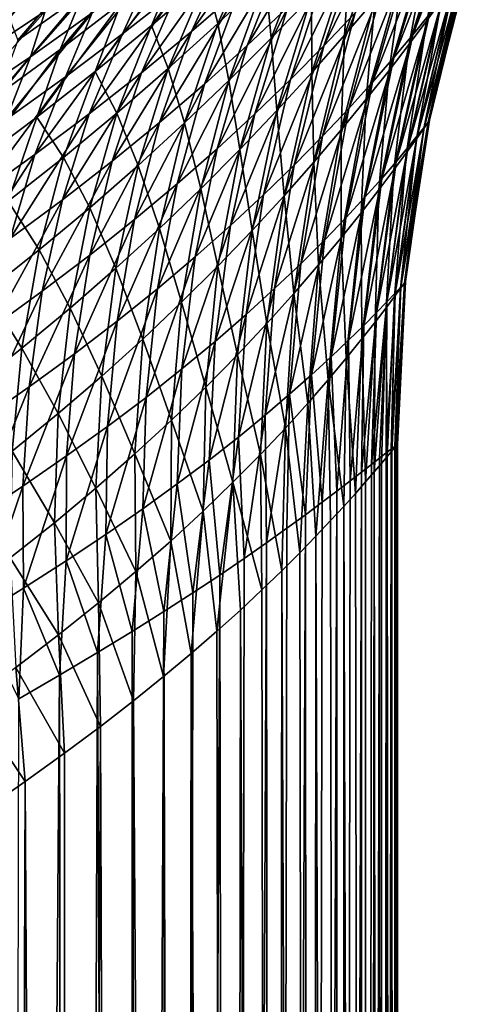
# Model space of a CAD drawing. Header units: metres. Extents: x -23 to 23, y -109 to 23.
# Tile 125 of 256: x 11.27 to 14.57, y -27.47 to -20.36. Entities that reach past the tile are written whole.
import ezdxf

# ---------------------------------------------------------------- set-up
doc = ezdxf.new("R2010")
doc.units = ezdxf.units.M
doc.layers.add('solid_509434_01', color=7, linetype='CONTINUOUS')

msp = doc.modelspace()

# ---------------------------------------------------------------- linework, layer by layer
at = {"layer": 'solid_509434_01'}
for points in [[(10.253399, 20.587858), (12.106771, 19.555323), (10.253399, -20.587858)], [(12.106771, 19.555323), (12.106771, -19.555323), (10.253399, -20.587858)], [(14.569289, -19.291073, 88.536926), (14.230097, -20.323788, 88.736481), (14.110787, -20.471256, 88.149818)], [(14.429916, -19.46542, 87.922127), (14.569289, -19.291073, 88.536926), (14.110787, -20.471256, 88.149818)], [(14.549817, -19.326303, 94.836929), (14.211711, -20.369585, 94.602386), (14.318743, -20.223991, 94.051987)], [(14.549817, -19.326303, 94.836929), (14.401113, -19.51948, 95.40937), (14.211711, -20.369585, 94.602386)], [(14.001186, -19.463728, 85.254425), (13.692725, -20.314234, 85.597481), (13.46734, -20.551445, 85.047363)], [(13.751638, -19.72863, 84.694473), (14.001186, -19.463728, 85.254425), (13.46734, -20.551445, 85.047363)], [(14.429916, -19.46542, 87.922127), (14.110787, -20.471256, 88.149818), (13.973364, -20.635416, 87.572426)], [(14.271497, -19.657915, 87.321014), (14.429916, -19.46542, 87.922127), (13.973364, -20.635416, 87.572426)], [(9.877564, -20.510973, 115.765907), (11.67639, -19.542984, 115.765907), (9.764799, -20.276815, 115.939346)], [(11.76545, -19.692045, 115.506149), (11.67639, -19.542984, 115.765907), (9.877564, -20.510973, 115.765907)], [(12.107917, -19.555008, 115.199997), (10.251953, -20.58877, 115.199997), (11.841046, -19.717749, 106.98951)], [(11.76545, -19.692045, 115.506149), (10.251953, -20.58877, 115.199997), (12.107917, -19.555008, 115.199997)], [(10.655404, -20.382895, 74.590607), (10.253399, -20.587858), (12.106771, -19.555323)], [(11.087645, -20.151033, 75.048439), (10.655404, -20.382895, 74.590607), (12.106771, -19.555323)], [(12.848931, -19.553982, 102.344635), (12.220955, -20.404371, 102.118546), (12.615752, -20.066999, 101.699989)], [(12.848931, -19.553982, 102.344635), (12.430275, -19.900778, 102.755295), (12.220955, -20.404371, 102.118546)], [(13.163487, -19.515938, 81.723289), (12.857403, -20.147432, 82.172325), (12.510778, -20.447102, 81.671783)], [(12.793397, -19.83519, 81.224136), (13.163487, -19.515938, 81.723289), (12.510778, -20.447102, 81.671783)], [(13.507804, -19.54707, 83.20797), (13.207935, -20.27286, 83.615044), (12.913656, -20.549372, 83.09314)], [(13.189582, -19.847128, 82.683952), (13.507804, -19.54707, 83.20797), (12.913656, -20.549372, 83.09314)], [(14.401113, -19.51948, 95.40937), (14.08441, -20.538937, 95.141022), (14.211711, -20.369585, 94.602386)], [(14.401113, -19.51948, 95.40937), (14.232035, -19.734533, 95.964211), (14.08441, -20.538937, 95.141022)], [(13.91926, -19.600382, 97.924698), (13.617555, -20.474915, 97.526489), (13.839096, -20.215456, 97.021942)], [(13.91926, -19.600382, 97.924698), (13.655651, -19.893593, 98.426804), (13.617555, -20.474915, 97.526489)], [(9.952904, -20.667418, 115.506149), (11.76545, -19.692045, 115.506149), (9.877564, -20.510973, 115.765907)], [(9.952904, -20.667418, 115.506149), (10.251953, -20.58877, 115.199997), (11.76545, -19.692045, 115.506149)], [(12.644362, -19.667065, 80.173073), (12.40983, -20.151886, 80.736313), (12.012012, -20.465506, 80.25853)], [(12.225429, -19.992783, 79.703995), (12.644362, -19.667065, 80.173073), (12.012012, -20.465506, 80.25853)], [(14.271497, -19.657915, 87.321014), (13.973364, -20.635416, 87.572426), (13.818519, -20.813732, 87.00444)], [(14.095273, -19.865318, 86.733551), (14.271497, -19.657915, 87.321014), (13.818519, -20.813732, 87.00444)], [(10.251953, -20.58877, 115.199997), (11.412254, -19.968987, 107.450394), (11.841046, -19.717749, 106.98951)], [(12.998685, -19.726131, 101.268333), (12.615752, -20.066999, 101.699989), (12.700157, -20.391201, 100.754211)], [(12.998685, -19.726131, 101.268333), (12.700157, -20.391201, 100.754211), (13.044871, -20.065533, 100.309364)], [(13.376842, -19.739574, 99.84996), (13.044871, -20.065533, 100.309364), (13.085602, -20.495987, 99.381477)], [(13.376842, -19.739574, 99.84996), (13.085602, -20.495987, 99.381477), (13.377661, -20.192802, 98.911804)], [(13.751638, -19.72863, 84.694473), (13.46734, -20.551445, 85.047363), (13.22611, -20.794809, 84.508057)], [(13.487207, -19.998865, 84.148445), (13.751638, -19.72863, 84.694473), (13.22611, -20.794809, 84.508057)], [(14.232035, -19.734533, 95.964211), (13.938066, -20.728731, 95.667236), (14.08441, -20.538937, 95.141022)], [(14.232035, -19.734533, 95.964211), (14.044251, -19.967663, 96.501518), (13.938066, -20.728731, 95.667236)], [(12.185734, -19.838812, 103.846024), (11.560001, -20.577414, 103.542557), (12.000837, -20.241829, 103.154648)], [(12.185734, -19.838812, 103.846024), (11.725565, -20.177338, 104.222313), (11.560001, -20.577414, 103.542557)], [(12.793397, -19.83519, 81.224136), (12.510778, -20.447102, 81.671783), (12.149092, -20.745584, 81.181396)], [(12.40983, -20.151886, 80.736313), (12.793397, -19.83519, 81.224136), (12.149092, -20.745584, 81.181396)], [(11.543118, -19.89629, 75.798874), (11.200576, -20.155394, 76.346413), (10.662187, -20.473192, 75.952179)], [(10.987736, -20.216356, 75.408119), (11.543118, -19.89629, 75.798874), (10.662187, -20.473192, 75.952179)], [(12.430275, -19.900778, 102.755295), (11.813431, -20.73741, 102.52626), (12.220955, -20.404371, 102.118546)], [(12.430275, -19.900778, 102.755295), (12.000837, -20.241829, 103.154648), (11.813431, -20.73741, 102.52626)], [(13.189582, -19.847128, 82.683952), (12.913656, -20.549372, 83.09314), (12.604023, -20.827372, 82.581703)], [(12.857403, -20.147432, 82.172325), (13.189582, -19.847128, 82.683952), (12.604023, -20.827372, 82.581703)], [(13.655651, -19.893593, 98.426804), (13.377661, -20.192802, 98.911804), (13.380292, -20.743469, 98.016373)], [(13.655651, -19.893593, 98.426804), (13.380292, -20.743469, 98.016373), (13.617555, -20.474915, 97.526489)], [(14.095273, -19.865318, 86.733551), (13.818519, -20.813732, 87.00444), (13.646729, -21.003988, 86.445709)], [(13.902149, -20.084864, 86.159271), (14.095273, -19.865318, 86.733551), (13.646729, -21.003988, 86.445709)], [(10.251953, -20.58877, 115.199997), (10.972535, -20.213943, 107.893524), (11.412254, -19.968987, 107.450394)], [(10.692339, -20.393789, 107.373161), (11.412254, -19.968987, 107.450394), (10.972535, -20.213943, 107.893524)], [(11.252401, -20.073423, 107.065331), (11.412254, -19.968987, 107.450394), (10.692339, -20.393789, 107.373161)], [(14.044251, -19.967663, 96.501518), (13.77371, -20.935856, 96.180969), (13.938066, -20.728731, 95.667236)], [(14.044251, -19.967663, 96.501518), (13.839096, -20.215456, 97.021942), (13.77371, -20.935856, 96.180969)], [(14.505214, -19.962101, 91.156555), (14.220845, -21.101645, 91.193573), (14.191166, -21.140217, 90.616997)], [(14.469217, -20.011612, 90.543892), (14.505214, -19.962101, 91.156555), (14.191166, -21.140217, 90.616997)], [(14.504576, -19.963507, 92.347084), (14.220243, -21.10376, 92.301849), (14.230806, -21.088507, 91.770004)], [(14.504576, -19.963507, 92.347084), (14.46651, -20.017786, 92.921898), (14.220243, -21.10376, 92.301849)], [(14.517399, -19.945076, 91.770004), (14.356867, -20.526014, 91.770004), (14.220845, -21.101645, 91.193573)], [(14.505214, -19.962101, 91.156555), (14.517399, -19.945076, 91.770004), (14.220845, -21.101645, 91.193573)], [(14.504576, -19.963507, 92.347084), (14.230806, -21.088507, 91.770004), (14.356867, -20.526014, 91.770004)], [(14.504576, -19.963507, 92.347084), (14.356867, -20.526014, 91.770004), (14.517399, -19.945076, 91.770004)], [(11.691798, -20.00028, 105.092484), (11.18749, -20.337309, 105.443466), (11.255349, -20.509581, 104.584602)], [(11.691798, -20.00028, 105.092484), (11.255349, -20.509581, 104.584602), (11.725565, -20.177338, 104.222313)], [(11.914909, -19.983469, 78.567162), (11.79314, -20.313652, 79.243874), (11.346327, -20.629732, 78.791878)], [(11.452415, -20.302023, 78.130875), (11.914909, -19.983469, 78.567162), (11.346327, -20.629732, 78.791878)], [(12.225429, -19.992783, 79.703995), (12.012012, -20.465506, 80.25853), (11.59905, -20.775717, 79.789612)], [(11.79314, -20.313652, 79.243874), (12.225429, -19.992783, 79.703995), (11.59905, -20.775717, 79.789612)], [(13.487207, -19.998865, 84.148445), (13.22611, -20.794809, 84.508057), (12.968953, -21.042934, 83.978752)], [(13.207935, -20.27286, 83.615044), (13.487207, -19.998865, 84.148445), (12.968953, -21.042934, 83.978752)], [(14.469217, -20.011612, 90.543892), (14.191166, -21.140217, 90.616997), (14.142206, -21.202465, 90.041969)], [(14.410505, -20.090639, 89.934883), (14.469217, -20.011612, 90.543892), (14.142206, -21.202465, 90.041969)], [(14.46651, -20.017786, 92.921898), (14.188717, -21.148941, 92.832642), (14.220243, -21.10376, 92.301849)], [(14.46651, -20.017786, 92.921898), (14.40414, -20.105598, 93.491135), (14.188717, -21.148941, 92.832642)], [(11.306659, -20.115818, 106.194756), (10.674169, -20.666189, 105.777344), (11.18749, -20.337309, 105.443466)], [(11.306659, -20.115818, 106.194756), (10.779908, -20.437864, 106.512688), (10.674169, -20.666189, 105.777344)], [(11.252401, -20.073423, 107.065331), (10.779908, -20.437864, 106.512688), (11.306659, -20.115818, 106.194756)], [(12.615752, -20.066999, 101.699989), (12.220955, -20.404371, 102.118546), (12.342386, -20.715557, 101.186096)], [(12.615752, -20.066999, 101.699989), (12.342386, -20.715557, 101.186096), (12.700157, -20.391201, 100.754211)], [(13.044871, -20.065533, 100.309364), (12.700157, -20.391201, 100.754211), (12.77951, -20.801517, 99.837425)], [(13.044871, -20.065533, 100.309364), (12.77951, -20.801517, 99.837425), (13.085602, -20.495987, 99.381477)], [(13.902149, -20.084864, 86.159271), (13.646729, -21.003988, 86.445709), (13.458273, -21.204281, 85.895889)], [(13.692725, -20.314234, 85.597481), (13.902149, -20.084864, 86.159271), (13.458273, -21.204281, 85.895889)], [(14.410505, -20.090639, 89.934883), (14.142206, -21.202465, 90.041969), (14.074527, -21.286291, 89.469994)], [(14.330376, -20.195852, 89.331856), (14.410505, -20.090639, 89.934883), (14.074527, -21.286291, 89.469994)], [(14.40414, -20.105598, 93.491135), (14.136657, -21.222559, 93.360367), (14.188717, -21.148941, 92.832642)], [(14.40414, -20.105598, 93.491135), (14.318743, -20.223991, 94.051987), (14.136657, -21.222559, 93.360367)], [(11.200576, -20.155394, 76.346413), (11.309224, -20.210142, 77.221649), (10.802544, -20.526722, 76.813103)], [(11.725565, -20.177338, 104.222313), (11.107531, -20.907701, 103.917152), (11.560001, -20.577414, 103.542557)], [(11.725565, -20.177338, 104.222313), (11.255349, -20.509581, 104.584602), (11.107531, -20.907701, 103.917152)], [(12.40983, -20.151886, 80.736313), (12.149092, -20.745584, 81.181396), (11.771605, -21.042439, 80.700287)], [(12.012012, -20.465506, 80.25853), (12.40983, -20.151886, 80.736313), (11.771605, -21.042439, 80.700287)], [(12.857403, -20.147432, 82.172325), (12.604023, -20.827372, 82.581703), (12.278547, -21.106064, 82.07988)], [(12.510778, -20.447102, 81.671783), (12.857403, -20.147432, 82.172325), (12.278547, -21.106064, 82.07988)], [(13.377661, -20.192802, 98.911804), (13.085602, -20.495987, 99.381477), (13.127683, -21.018923, 98.492882)], [(13.377661, -20.192802, 98.911804), (13.127683, -21.018923, 98.492882), (13.380292, -20.743469, 98.016373)], [(14.330376, -20.195852, 89.331856), (14.074527, -21.286291, 89.469994), (13.988685, -21.389437, 88.90226)], [(14.230097, -20.323788, 88.736481), (14.330376, -20.195852, 89.331856), (13.988685, -21.389437, 88.90226)], [(10.802544, -20.526722, 76.813103), (11.309224, -20.210142, 77.221649), (10.976638, -20.615791, 77.706055)], [(11.309224, -20.210142, 77.221649), (11.452415, -20.302023, 78.130875), (10.976638, -20.615791, 77.706055)], [(12.000837, -20.241829, 103.154648), (11.392655, -21.066181, 102.923332), (11.813431, -20.73741, 102.52626)], [(12.000837, -20.241829, 103.154648), (11.560001, -20.577414, 103.542557), (11.392655, -21.066181, 102.923332)], [(13.839096, -20.215456, 97.021942), (13.592141, -21.157459, 96.682564), (13.77371, -20.935856, 96.180969)], [(13.839096, -20.215456, 97.021942), (13.617555, -20.474915, 97.526489), (13.592141, -21.157459, 96.682564)], [(14.318743, -20.223991, 94.051987), (14.064693, -21.32258, 93.883194), (14.136657, -21.222559, 93.360367)], [(14.318743, -20.223991, 94.051987), (14.211711, -20.369585, 94.602386), (14.064693, -21.32258, 93.883194)], [(11.452415, -20.302023, 78.130875), (11.346327, -20.629732, 78.791878), (10.884546, -20.941925, 78.350342)], [(10.976638, -20.615791, 77.706055), (11.452415, -20.302023, 78.130875), (10.884546, -20.941925, 78.350342)], [(11.79314, -20.313652, 79.243874), (11.59905, -20.775717, 79.789612), (11.169826, -21.082626, 79.328888)], [(11.346327, -20.629732, 78.791878), (11.79314, -20.313652, 79.243874), (11.169826, -21.082626, 79.328888)], [(13.207935, -20.27286, 83.615044), (12.968953, -21.042934, 83.978752), (12.695638, -21.294703, 83.458748)], [(12.913656, -20.549372, 83.09314), (13.207935, -20.27286, 83.615044), (12.695638, -21.294703, 83.458748)], [(13.692725, -20.314234, 85.597481), (13.458273, -21.204281, 85.895889), (13.25325, -21.412947, 85.354546)], [(13.46734, -20.551445, 85.047363), (13.692725, -20.314234, 85.597481), (13.25325, -21.412947, 85.354546)], [(14.230097, -20.323788, 88.736481), (13.988685, -21.389437, 88.90226), (13.885167, -21.509747, 88.33963)], [(14.110787, -20.471256, 88.149818), (14.230097, -20.323788, 88.736481), (13.885167, -21.509747, 88.33963)], [(12.220955, -20.404371, 102.118546), (11.813431, -20.73741, 102.52626), (11.971067, -21.037796, 101.606369)], [(12.220955, -20.404371, 102.118546), (11.971067, -21.037796, 101.606369), (12.342386, -20.715557, 101.186096)], [(12.700157, -20.391201, 100.754211), (12.342386, -20.715557, 101.186096), (12.459177, -21.108061, 100.281136)], [(12.700157, -20.391201, 100.754211), (12.459177, -21.108061, 100.281136), (12.77951, -20.801517, 99.837425)], [(14.211711, -20.369585, 94.602386), (13.973531, -21.446594, 94.399704), (14.064693, -21.32258, 93.883194)], [(14.211711, -20.369585, 94.602386), (14.08441, -20.538937, 95.141022), (13.973531, -21.446594, 94.399704)], [(12.012012, -20.465506, 80.25853), (11.771605, -21.042439, 80.700287), (11.377464, -21.337431, 80.227669)], [(11.59905, -20.775717, 79.789612), (12.012012, -20.465506, 80.25853), (11.377464, -21.337431, 80.227669)], [(12.510778, -20.447102, 81.671783), (12.278547, -21.106064, 82.07988), (11.936656, -21.38497, 81.587128)], [(12.149092, -20.745584, 81.181396), (12.510778, -20.447102, 81.671783), (11.936656, -21.38497, 81.587128)], [(13.617555, -20.474915, 97.526489), (13.380292, -20.743469, 98.016373), (13.393922, -21.390984, 97.17263)], [(13.617555, -20.474915, 97.526489), (13.393922, -21.390984, 97.17263), (13.592141, -21.157459, 96.682564)], [(14.110787, -20.471256, 88.149818), (13.885167, -21.509747, 88.33963), (13.764357, -21.645237, 87.782608)], [(13.973364, -20.635416, 87.572426), (14.110787, -20.471256, 88.149818), (13.764357, -21.645237, 87.782608)], [(12.913656, -20.549372, 83.09314), (12.695638, -21.294703, 83.458748), (12.405793, -21.549196, 82.947472)], [(12.604023, -20.827372, 82.581703), (12.913656, -20.549372, 83.09314), (12.405793, -21.549196, 82.947472)], [(13.085602, -20.495987, 99.381477), (12.77951, -20.801517, 99.837425), (12.859856, -21.299423, 98.957237)], [(13.085602, -20.495987, 99.381477), (12.859856, -21.299423, 98.957237), (13.127683, -21.018923, 98.492882)], [(13.46734, -20.551445, 85.047363), (13.25325, -21.412947, 85.354546), (13.031609, -21.628544, 84.821236)], [(13.22611, -20.794809, 84.508057), (13.46734, -20.551445, 85.047363), (13.031609, -21.628544, 84.821236)], [(14.08441, -20.538937, 95.141022), (13.863864, -21.592066, 94.908882), (13.973531, -21.446594, 94.399704)], [(14.08441, -20.538937, 95.141022), (13.938066, -20.728731, 95.667236), (13.863864, -21.592066, 94.908882)], [(14.356867, -20.526014, 91.770004), (14.230806, -21.088507, 91.770004), (14.220845, -21.101645, 91.193573)], [(11.560001, -20.577414, 103.542557), (10.958662, -21.390884, 103.307785), (11.392655, -21.066181, 102.923332)], [(11.560001, -20.577414, 103.542557), (11.107531, -20.907701, 103.917152), (10.958662, -21.390884, 103.307785)], [(11.346327, -20.629732, 78.791878), (11.169826, -21.082626, 79.328888), (10.724058, -21.387022, 78.878304)], [(10.884546, -20.941925, 78.350342), (11.346327, -20.629732, 78.791878), (10.724058, -21.387022, 78.878304)], [(13.973364, -20.635416, 87.572426), (13.764357, -21.645237, 87.782608), (13.626508, -21.794069, 87.231445)], [(13.818519, -20.813732, 87.00444), (13.973364, -20.635416, 87.572426), (13.626508, -21.794069, 87.231445)], [(11.813431, -20.73741, 102.52626), (11.392655, -21.066181, 102.923332), (11.585325, -21.357161, 102.016808)], [(12.149092, -20.745584, 81.181396), (11.936656, -21.38497, 81.587128), (11.577665, -21.663736, 81.102989)], [(11.771605, -21.042439, 80.700287), (12.149092, -20.745584, 81.181396), (11.577665, -21.663736, 81.102989)], [(11.813431, -20.73741, 102.52626), (11.585325, -21.357161, 102.016808), (11.971067, -21.037796, 101.606369)], [(12.342386, -20.715557, 101.186096), (11.971067, -21.037796, 101.606369), (12.124276, -21.41464, 100.713707)], [(12.342386, -20.715557, 101.186096), (12.124276, -21.41464, 100.713707), (12.459177, -21.108061, 100.281136)], [(13.380292, -20.743469, 98.016373), (13.127683, -21.018923, 98.492882), (13.179391, -21.634192, 97.651932)], [(13.380292, -20.743469, 98.016373), (13.179391, -21.634192, 97.651932), (13.393922, -21.390984, 97.17263)], [(13.938066, -20.728731, 95.667236), (13.736309, -21.756477, 95.410194), (13.863864, -21.592066, 94.908882)], [(13.938066, -20.728731, 95.667236), (13.77371, -20.935856, 96.180969), (13.736309, -21.756477, 95.410194)], [(11.59905, -20.775717, 79.789612), (11.377464, -21.337431, 80.227669), (10.96566, -21.630791, 79.763245)], [(11.169826, -21.082626, 79.328888), (11.59905, -20.775717, 79.789612), (10.96566, -21.630791, 79.763245)], [(12.604023, -20.827372, 82.581703), (12.405793, -21.549196, 82.947472), (12.098946, -21.805719, 82.444466)], [(12.278547, -21.106064, 82.07988), (12.604023, -20.827372, 82.581703), (12.098946, -21.805719, 82.444466)], [(12.77951, -20.801517, 99.837425), (12.459177, -21.108061, 100.281136), (12.576737, -21.58346, 99.410507)], [(12.77951, -20.801517, 99.837425), (12.576737, -21.58346, 99.410507), (12.859856, -21.299423, 98.957237)], [(13.22611, -20.794809, 84.508057), (13.031609, -21.628544, 84.821236), (12.793165, -21.849863, 84.295563)], [(12.968953, -21.042934, 83.978752), (13.22611, -20.794809, 84.508057), (12.793165, -21.849863, 84.295563)], [(13.818519, -20.813732, 87.00444), (13.626508, -21.794069, 87.231445), (13.47175, -21.95458, 86.686188)], [(13.646729, -21.003988, 86.445709), (13.818519, -20.813732, 87.00444), (13.47175, -21.95458, 86.686188)], [(13.77371, -20.935856, 96.180969), (13.59136, -21.937397, 95.903473), (13.736309, -21.756477, 95.410194)], [(13.77371, -20.935856, 96.180969), (13.592141, -21.157459, 96.682564), (13.59136, -21.937397, 95.903473)], [(11.771605, -21.042439, 80.700287), (11.577665, -21.663736, 81.102989), (11.200796, -21.942242, 80.62706)], [(11.377464, -21.337431, 80.227669), (11.771605, -21.042439, 80.700287), (11.200796, -21.942242, 80.62706)], [(11.971067, -21.037796, 101.606369), (11.585325, -21.357161, 102.016808), (11.774344, -21.720499, 101.13604)], [(11.971067, -21.037796, 101.606369), (11.774344, -21.720499, 101.13604), (12.124276, -21.41464, 100.713707)], [(12.968953, -21.042934, 83.978752), (12.793165, -21.849863, 84.295563), (12.537631, -22.075928, 83.777245)], [(12.695638, -21.294703, 83.458748), (12.968953, -21.042934, 83.978752), (12.537631, -22.075928, 83.777245)], [(13.127683, -21.018923, 98.492882), (12.859856, -21.299423, 98.957237), (12.948688, -21.885128, 98.121262)], [(13.127683, -21.018923, 98.492882), (12.948688, -21.885128, 98.121262), (13.179391, -21.634192, 97.651932)], [(13.646729, -21.003988, 86.445709), (13.47175, -21.95458, 86.686188), (13.300091, -22.125277, 86.146767)], [(13.458273, -21.204281, 85.895889), (13.646729, -21.003988, 86.445709), (13.300091, -22.125277, 86.146767)], [(11.392655, -21.066181, 102.923332), (10.958662, -21.390884, 103.307785), (11.184791, -21.673704, 102.417267)], [(11.392655, -21.066181, 102.923332), (11.184791, -21.673704, 102.417267), (11.585325, -21.357161, 102.016808)], [(12.278547, -21.106064, 82.07988), (12.098946, -21.805719, 82.444466), (11.774571, -22.063873, 81.9496)], [(11.936656, -21.38497, 81.587128), (12.278547, -21.106064, 82.07988), (11.774571, -22.063873, 81.9496)], [(12.459177, -21.108061, 100.281136), (12.124276, -21.41464, 100.713707), (12.278069, -21.869793, 99.853676)], [(12.459177, -21.108061, 100.281136), (12.278069, -21.869793, 99.853676), (12.576737, -21.58346, 99.410507)], [(14.220845, -21.101645, 91.193573), (14.049337, -22.263788, 91.221863), (14.024008, -22.29143, 90.67334)], [(14.191166, -21.140217, 90.616997), (14.220845, -21.101645, 91.193573), (14.024008, -22.29143, 90.67334)], [(14.220243, -21.10376, 92.301849), (14.048917, -22.266653, 92.264565), (14.057783, -22.254538, 91.770004)], [(14.220243, -21.10376, 92.301849), (14.188717, -21.148941, 92.832642), (14.048917, -22.266653, 92.264565)], [(14.230806, -21.088507, 91.770004), (14.089551, -21.967457, 91.770004), (14.049337, -22.263788, 91.221863)], [(14.220845, -21.101645, 91.193573), (14.230806, -21.088507, 91.770004), (14.049337, -22.263788, 91.221863)], [(14.220243, -21.10376, 92.301849), (14.057783, -22.254538, 91.770004), (14.089551, -21.967457, 91.770004)], [(14.220243, -21.10376, 92.301849), (14.089551, -21.967457, 91.770004), (14.230806, -21.088507, 91.770004)], [(13.592141, -21.157459, 96.682564), (13.393922, -21.390984, 97.17263), (13.429364, -22.132528, 96.388832)], [(13.592141, -21.157459, 96.682564), (13.429364, -22.132528, 96.388832), (13.59136, -21.937397, 95.903473)], [(14.191166, -21.140217, 90.616997), (14.024008, -22.29143, 90.67334), (13.981843, -22.336912, 90.125137)], [(14.142206, -21.202465, 90.041969), (14.191166, -21.140217, 90.616997), (13.981843, -22.336912, 90.125137)], [(14.188717, -21.148941, 92.832642), (14.022337, -22.302853, 92.75882), (14.048917, -22.266653, 92.264565)], [(14.188717, -21.148941, 92.832642), (14.136657, -21.222559, 93.360367), (14.022337, -22.302853, 92.75882)], [(13.458273, -21.204281, 85.895889), (13.300091, -22.125277, 86.146767), (13.111433, -22.304821, 85.613052)], [(13.25325, -21.412947, 85.354546), (13.458273, -21.204281, 85.895889), (13.111433, -22.304821, 85.613052)], [(14.142206, -21.202465, 90.041969), (13.981843, -22.336912, 90.125137), (13.922938, -22.399374, 89.578011)], [(14.074527, -21.286291, 89.469994), (14.142206, -21.202465, 90.041969), (13.922938, -22.399374, 89.578011)], [(14.136657, -21.222559, 93.360367), (13.978135, -22.36245, 93.251877), (14.022337, -22.302853, 92.75882)], [(14.136657, -21.222559, 93.360367), (14.064693, -21.32258, 93.883194), (13.978135, -22.36245, 93.251877)], [(12.695638, -21.294703, 83.458748), (12.537631, -22.075928, 83.777245), (12.264627, -22.305941, 83.26609)], [(12.405793, -21.549196, 82.947472), (12.695638, -21.294703, 83.458748), (12.264627, -22.305941, 83.26609)], [(12.859856, -21.299423, 98.957237), (12.576737, -21.58346, 99.410507), (12.701781, -22.14213, 98.581322)], [(12.859856, -21.299423, 98.957237), (12.701781, -22.14213, 98.581322), (12.948688, -21.885128, 98.121262)], [(14.074527, -21.286291, 89.469994), (13.922938, -22.399374, 89.578011), (13.847382, -22.477737, 89.032677)], [(13.988685, -21.389437, 88.90226), (14.074527, -21.286291, 89.469994), (13.847382, -22.477737, 89.032677)], [(14.064693, -21.32258, 93.883194), (13.916481, -22.444302, 93.742821), (13.978135, -22.36245, 93.251877)], [(14.064693, -21.32258, 93.883194), (13.973531, -21.446594, 94.399704), (13.916481, -22.444302, 93.742821)], [(11.377464, -21.337431, 80.227669), (11.200796, -21.942242, 80.62706), (10.805171, -22.220837, 80.159386)], [(10.96566, -21.630791, 79.763245), (11.377464, -21.337431, 80.227669), (10.805171, -22.220837, 80.159386)], [(11.585325, -21.357161, 102.016808), (11.184791, -21.673704, 102.417267), (11.408543, -22.024967, 101.549423)], [(11.585325, -21.357161, 102.016808), (11.408543, -22.024967, 101.549423), (11.774344, -21.720499, 101.13604)], [(11.936656, -21.38497, 81.587128), (11.774571, -22.063873, 81.9496), (11.432067, -22.323408, 81.462761)], [(11.577665, -21.663736, 81.102989), (11.936656, -21.38497, 81.587128), (11.432067, -22.323408, 81.462761)], [(13.393922, -21.390984, 97.17263), (13.179391, -21.634192, 97.651932), (13.250521, -22.339752, 96.866554)], [(13.393922, -21.390984, 97.17263), (13.250521, -22.339752, 96.866554), (13.429364, -22.132528, 96.388832)], [(13.988685, -21.389437, 88.90226), (13.847382, -22.477737, 89.032677), (13.755232, -22.570871, 88.489708)], [(13.885167, -21.509747, 88.33963), (13.988685, -21.389437, 88.90226), (13.755232, -22.570871, 88.489708)], [(12.124276, -21.41464, 100.713707), (11.774344, -21.720499, 101.13604), (11.963525, -22.157503, 100.287384)], [(12.124276, -21.41464, 100.713707), (11.963525, -22.157503, 100.287384), (12.278069, -21.869793, 99.853676)], [(13.25325, -21.412947, 85.354546), (13.111433, -22.304821, 85.613052), (12.905581, -22.492022, 85.084953)], [(13.031609, -21.628544, 84.821236), (13.25325, -21.412947, 85.354546), (12.905581, -22.492022, 85.084953)], [(13.973531, -21.446594, 94.399704), (13.837574, -22.546938, 94.23082), (13.916481, -22.444302, 93.742821)], [(13.973531, -21.446594, 94.399704), (13.863864, -21.592066, 94.908882), (13.837574, -22.546938, 94.23082)], [(13.885167, -21.509747, 88.33963), (13.755232, -22.570871, 88.489708), (13.646492, -22.677633, 87.949524)], [(13.764357, -21.645237, 87.782608), (13.885167, -21.509747, 88.33963), (13.646492, -22.677633, 87.949524)], [(12.405793, -21.549196, 82.947472), (12.264627, -22.305941, 83.26609), (11.973705, -22.539314, 82.762047)], [(12.098946, -21.805719, 82.444466), (12.405793, -21.549196, 82.947472), (11.973705, -22.539314, 82.762047)], [(12.576737, -21.58346, 99.410507), (12.278069, -21.869793, 99.853676), (12.438509, -22.403816, 99.032722)], [(12.576737, -21.58346, 99.410507), (12.438509, -22.403816, 99.032722), (12.701781, -22.14213, 98.581322)], [(13.863864, -21.592066, 94.908882), (13.736309, -21.756477, 95.410194), (13.741604, -22.668703, 94.71521)], [(13.863864, -21.592066, 94.908882), (13.741604, -22.668703, 94.71521), (13.837574, -22.546938, 94.23082)], [(11.184791, -21.673704, 102.417267), (11.026636, -22.328093, 101.953423), (11.408543, -22.024967, 101.549423)], [(11.577665, -21.663736, 81.102989), (11.432067, -22.323408, 81.462761), (11.070749, -22.584314, 80.983925)], [(11.200796, -21.942242, 80.62706), (11.577665, -21.663736, 81.102989), (11.070749, -22.584314, 80.983925)], [(13.031609, -21.628544, 84.821236), (12.905581, -22.492022, 85.084953), (12.682265, -22.68586, 84.562431)], [(12.793165, -21.849863, 84.295563), (13.031609, -21.628544, 84.821236), (12.682265, -22.68586, 84.562431)], [(13.179391, -21.634192, 97.651932), (12.948688, -21.885128, 98.121262), (13.054888, -22.557161, 97.336998)], [(13.179391, -21.634192, 97.651932), (13.054888, -22.557161, 97.336998), (13.250521, -22.339752, 96.866554)], [(13.764357, -21.645237, 87.782608), (13.646492, -22.677633, 87.949524), (13.521093, -22.796875, 87.412369)], [(13.626508, -21.794069, 87.231445), (13.764357, -21.645237, 87.782608), (13.521093, -22.796875, 87.412369)], [(11.774344, -21.720499, 101.13604), (11.408543, -22.024967, 101.549423), (11.632686, -22.445892, 100.712097)], [(11.774344, -21.720499, 101.13604), (11.632686, -22.445892, 100.712097), (11.963525, -22.157503, 100.287384)], [(13.736309, -21.756477, 95.410194), (13.59136, -21.937397, 95.903473), (13.628711, -22.807856, 95.195572)], [(13.736309, -21.756477, 95.410194), (13.628711, -22.807856, 95.195572), (13.741604, -22.668703, 94.71521)], [(12.098946, -21.805719, 82.444466), (11.973705, -22.539314, 82.762047), (11.664404, -22.775742, 82.265305)], [(11.774571, -22.063873, 81.9496), (12.098946, -21.805719, 82.444466), (11.664404, -22.775742, 82.265305)], [(13.626508, -21.794069, 87.231445), (13.521093, -22.796875, 87.412369), (13.3789, -22.927469, 86.878395)], [(13.47175, -21.95458, 86.686188), (13.626508, -21.794069, 87.231445), (13.3789, -22.927469, 86.878395)], [(12.278069, -21.869793, 99.853676), (11.963525, -22.157503, 100.287384), (12.158582, -22.669046, 99.475952)], [(12.278069, -21.869793, 99.853676), (12.158582, -22.669046, 99.475952), (12.438509, -22.403816, 99.032722)], [(12.793165, -21.849863, 84.295563), (12.682265, -22.68586, 84.562431), (12.44116, -22.885508, 84.045555)], [(12.537631, -22.075928, 83.777245), (12.793165, -21.849863, 84.295563), (12.44116, -22.885508, 84.045555)], [(12.948688, -21.885128, 98.121262), (12.701781, -22.14213, 98.581322), (12.842403, -22.783062, 97.800514)], [(12.948688, -21.885128, 98.121262), (12.842403, -22.783062, 97.800514), (13.054888, -22.557161, 97.336998)], [(13.47175, -21.95458, 86.686188), (13.3789, -22.927469, 86.878395), (13.219707, -23.068336, 86.347694)], [(13.300091, -22.125277, 86.146767), (13.47175, -21.95458, 86.686188), (13.219707, -23.068336, 86.347694)], [(13.59136, -21.937397, 95.903473), (13.429364, -22.132528, 96.388832), (13.49896, -22.962624, 95.671715)], [(13.59136, -21.937397, 95.903473), (13.49896, -22.962624, 95.671715), (13.628711, -22.807856, 95.195572)], [(14.089551, -21.967457, 91.770004), (14.057783, -22.254538, 91.770004), (14.049337, -22.263788, 91.221863)], [(11.408543, -22.024967, 101.549423), (11.026636, -22.328093, 101.953423), (11.284789, -22.734383, 101.128616)], [(11.408543, -22.024967, 101.549423), (11.284789, -22.734383, 101.128616), (11.632686, -22.445892, 100.712097)], [(11.774571, -22.063873, 81.9496), (11.664404, -22.775742, 82.265305), (11.336213, -23.015083, 81.776115)], [(11.432067, -22.323408, 81.462761), (11.774571, -22.063873, 81.9496), (11.336213, -23.015083, 81.776115)], [(12.537631, -22.075928, 83.777245), (12.44116, -22.885508, 84.045555), (12.181887, -23.090302, 83.534492)], [(12.264627, -22.305941, 83.26609), (12.537631, -22.075928, 83.777245), (12.181887, -23.090302, 83.534492)], [(11.963525, -22.157503, 100.287384), (11.632686, -22.445892, 100.712097), (11.861685, -22.936977, 99.911232)], [(11.963525, -22.157503, 100.287384), (11.861685, -22.936977, 99.911232), (12.158582, -22.669046, 99.475952)], [(12.701781, -22.14213, 98.581322), (12.438509, -22.403816, 99.032722), (12.612905, -23.015976, 98.25737)], [(12.701781, -22.14213, 98.581322), (12.612905, -23.015976, 98.25737), (12.842403, -22.783062, 97.800514)], [(13.300091, -22.125277, 86.146767), (13.219707, -23.068336, 86.347694), (13.043257, -23.218462, 85.820396)], [(13.111433, -22.304821, 85.613052), (13.300091, -22.125277, 86.146767), (13.043257, -23.218462, 85.820396)], [(13.429364, -22.132528, 96.388832), (13.250521, -22.339752, 96.866554), (13.352335, -23.131254, 96.143585)], [(13.429364, -22.132528, 96.388832), (13.352335, -23.131254, 96.143585), (13.49896, -22.962624, 95.671715)], [(14.057783, -22.254538, 91.770004), (14, -23.43074, 91.769997), (13.995028, -23.434082, 91.343765)], [(14.049337, -22.263788, 91.221863), (14.057783, -22.254538, 91.770004), (13.995028, -23.434082, 91.343765)], [(14.048917, -22.266653, 92.264565), (14, -23.43074, 91.769997), (14.057783, -22.254538, 91.770004)], [(11.026636, -22.328093, 101.953423), (10.919719, -23.023033, 101.53627), (11.284789, -22.734383, 101.128616)], [(11.432067, -22.323408, 81.462761), (11.336213, -23.015083, 81.776115), (10.98858, -23.25745, 81.294823)], [(11.070749, -22.584314, 80.983925), (11.432067, -22.323408, 81.462761), (10.98858, -23.25745, 81.294823)], [(12.264627, -22.305941, 83.26609), (12.181887, -23.090302, 83.534492), (11.904035, -23.29977, 83.029541)], [(11.973705, -22.539314, 82.762047), (12.264627, -22.305941, 83.26609), (11.904035, -23.29977, 83.029541)], [(13.111433, -22.304821, 85.613052), (13.043257, -23.218462, 85.820396), (12.849242, -23.376907, 85.296669)], [(12.905581, -22.492022, 85.084953), (13.111433, -22.304821, 85.613052), (12.849242, -23.376907, 85.296669)], [(14.024008, -22.29143, 90.67334), (13.979866, -23.445259, 90.912575), (13.954147, -23.464325, 90.476639)], [(13.981843, -22.336912, 90.125137), (14.024008, -22.29143, 90.67334), (13.954147, -23.464325, 90.476639)], [(14.022337, -22.302853, 92.75882), (13.958632, -23.479435, 92.844994), (13.98176, -23.45216, 92.484116)], [(14.022337, -22.302853, 92.75882), (13.978135, -22.36245, 93.251877), (13.958632, -23.479435, 92.844994)], [(14.049337, -22.263788, 91.221863), (13.995028, -23.434082, 91.343765), (13.979866, -23.445259, 90.912575)], [(14.024008, -22.29143, 90.67334), (14.049337, -22.263788, 91.221863), (13.979866, -23.445259, 90.912575)], [(14.048917, -22.266653, 92.264565), (13.98176, -23.45216, 92.484116), (13.995477, -23.435928, 92.125748)], [(14.048917, -22.266653, 92.264565), (14.022337, -22.302853, 92.75882), (13.98176, -23.45216, 92.484116)], [(14.048917, -22.266653, 92.264565), (13.995477, -23.435928, 92.125748), (14, -23.43074, 91.769997)], [(13.250521, -22.339752, 96.866554), (13.054888, -22.557161, 97.336998), (13.188734, -23.312061, 96.611206)], [(13.250521, -22.339752, 96.866554), (13.188734, -23.312061, 96.611206), (13.352335, -23.131254, 96.143585)], [(13.922938, -22.399374, 89.578011), (13.869815, -23.528843, 89.593582), (13.810612, -23.574715, 89.14743)], [(13.847382, -22.477737, 89.032677), (13.922938, -22.399374, 89.578011), (13.810612, -23.574715, 89.14743)], [(13.922938, -22.399374, 89.578011), (13.917565, -23.492128, 90.036827), (13.869815, -23.528843, 89.593582)], [(13.978135, -22.36245, 93.251877), (13.916481, -22.444302, 93.742821), (13.925905, -23.518072, 93.207947)], [(13.981843, -22.336912, 90.125137), (13.954147, -23.464325, 90.476639), (13.917565, -23.492128, 90.036827)], [(13.922938, -22.399374, 89.578011), (13.981843, -22.336912, 90.125137), (13.917565, -23.492128, 90.036827)], [(13.978135, -22.36245, 93.251877), (13.925905, -23.518072, 93.207947), (13.958632, -23.479435, 92.844994)], [(11.632686, -22.445892, 100.712097), (11.284789, -22.734383, 101.128616), (11.547456, -23.206974, 100.338623)], [(11.632686, -22.445892, 100.712097), (11.547456, -23.206974, 100.338623), (11.861685, -22.936977, 99.911232)], [(12.438509, -22.403816, 99.032722), (12.158582, -22.669046, 99.475952), (12.366159, -23.254667, 98.707718)], [(12.438509, -22.403816, 99.032722), (12.366159, -23.254667, 98.707718), (12.612905, -23.015976, 98.25737)], [(13.916481, -22.444302, 93.742821), (13.830826, -23.629236, 93.939545), (13.883375, -23.568005, 93.572838)], [(13.916481, -22.444302, 93.742821), (13.837574, -22.546938, 94.23082), (13.830826, -23.629236, 93.939545)], [(13.916481, -22.444302, 93.742821), (13.883375, -23.568005, 93.572838), (13.925905, -23.518072, 93.207947)], [(11.973705, -22.539314, 82.762047), (11.904035, -23.29977, 83.029541), (11.607216, -23.513708, 82.531197)], [(11.664404, -22.775742, 82.265305), (11.973705, -22.539314, 82.762047), (11.607216, -23.513708, 82.531197)], [(12.905581, -22.492022, 85.084953), (12.849242, -23.376907, 85.296669), (12.637326, -23.542854, 84.776779)], [(12.682265, -22.68586, 84.562431), (12.905581, -22.492022, 85.084953), (12.637326, -23.542854, 84.776779)], [(13.847382, -22.477737, 89.032677), (13.810612, -23.574715, 89.14743), (13.739731, -23.629744, 88.699211)], [(13.755232, -22.570871, 88.489708), (13.847382, -22.477737, 89.032677), (13.739731, -23.629744, 88.699211)], [(13.054888, -22.557161, 97.336998), (12.842403, -22.783062, 97.800514), (13.007983, -23.503475, 97.0746)], [(13.054888, -22.557161, 97.336998), (13.007983, -23.503475, 97.0746), (13.188734, -23.312061, 96.611206)], [(13.646492, -22.677633, 87.949524), (13.755232, -22.570871, 88.489708), (13.656917, -23.693834, 88.249382)], [(13.755232, -22.570871, 88.489708), (13.739731, -23.629744, 88.699211), (13.656917, -23.693834, 88.249382)], [(13.837574, -22.546938, 94.23082), (13.741604, -22.668703, 94.71521), (13.768061, -23.701387, 94.307709)], [(13.837574, -22.546938, 94.23082), (13.768061, -23.701387, 94.307709), (13.830826, -23.629236, 93.939545)], [(12.158582, -22.669046, 99.475952), (11.861685, -22.936977, 99.911232), (12.101867, -23.49811, 99.151611)], [(12.158582, -22.669046, 99.475952), (12.101867, -23.49811, 99.151611), (12.366159, -23.254667, 98.707718)], [(13.521093, -22.796875, 87.412369), (13.646492, -22.677633, 87.949524), (13.56192, -23.766829, 87.798409)], [(13.646492, -22.677633, 87.949524), (13.656917, -23.693834, 88.249382), (13.56192, -23.766829, 87.798409)], [(13.741604, -22.668703, 94.71521), (13.628711, -22.807856, 95.195572), (13.694883, -23.784304, 94.67701)], [(13.741604, -22.668703, 94.71521), (13.694883, -23.784304, 94.67701), (13.768061, -23.701387, 94.307709)], [(11.284789, -22.734383, 101.128616), (10.919719, -23.023033, 101.53627), (11.215259, -23.478565, 100.758453)], [(11.284789, -22.734383, 101.128616), (11.215259, -23.478565, 100.758453), (11.547456, -23.206974, 100.338623)], [(12.682265, -22.68586, 84.562431), (12.637326, -23.542854, 84.776779), (12.407157, -23.71563, 84.261093)], [(12.44116, -22.885508, 84.045555), (12.682265, -22.68586, 84.562431), (12.407157, -23.71563, 84.261093)], [(11.664404, -22.775742, 82.265305), (11.607216, -23.513708, 82.531197), (11.29103, -23.73209, 82.040039)], [(11.336213, -23.015083, 81.776115), (11.664404, -22.775742, 82.265305), (11.29103, -23.73209, 82.040039)], [(12.842403, -22.783062, 97.800514), (12.612905, -23.015976, 98.25737), (12.809855, -23.704056, 97.533745)], [(12.842403, -22.783062, 97.800514), (12.809855, -23.704056, 97.533745), (13.007983, -23.503475, 97.0746)], [(13.3789, -22.927469, 86.878395), (13.521093, -22.796875, 87.412369), (13.454412, -23.848354, 87.346413)], [(13.521093, -22.796875, 87.412369), (13.56192, -23.766829, 87.798409), (13.454412, -23.848354, 87.346413)], [(13.628711, -22.807856, 95.195572), (13.49896, -22.962624, 95.671715), (13.611035, -23.877417, 95.047417)], [(13.628711, -22.807856, 95.195572), (13.611035, -23.877417, 95.047417), (13.694883, -23.784304, 94.67701)], [(12.44116, -22.885508, 84.045555), (12.407157, -23.71563, 84.261093), (12.15837, -23.894711, 83.750092)], [(12.181887, -23.090302, 83.534492), (12.44116, -22.885508, 84.045555), (12.15837, -23.894711, 83.750092)], [(11.861685, -22.936977, 99.911232), (11.547456, -23.206974, 100.338623), (11.819738, -23.745541, 99.588882)], [(11.861685, -22.936977, 99.911232), (11.819738, -23.745541, 99.588882), (12.101867, -23.49811, 99.151611)], [(13.219707, -23.068336, 86.347694), (13.3789, -22.927469, 86.878395), (13.334078, -23.938234, 86.893661)], [(13.3789, -22.927469, 86.878395), (13.454412, -23.848354, 87.346413), (13.334078, -23.938234, 86.893661)], [(13.49896, -22.962624, 95.671715), (13.352335, -23.131254, 96.143585), (13.410178, -24.092733, 95.791229)], [(13.49896, -22.962624, 95.671715), (13.410178, -24.092733, 95.791229), (13.516234, -23.980366, 95.418846)], [(13.49896, -22.962624, 95.671715), (13.516234, -23.980366, 95.418846), (13.611035, -23.877417, 95.047417)], [(11.336213, -23.015083, 81.776115), (11.29103, -23.73209, 82.040039), (10.95508, -23.955154, 81.556755)], [(10.98858, -23.25745, 81.294823), (11.336213, -23.015083, 81.776115), (10.95508, -23.955154, 81.556755)], [(12.612905, -23.015976, 98.25737), (12.366159, -23.254667, 98.707718), (12.594083, -23.912529, 97.988503)], [(12.612905, -23.015976, 98.25737), (12.594083, -23.912529, 97.988503), (12.809855, -23.704056, 97.533745)], [(12.181887, -23.090302, 83.534492), (12.15837, -23.894711, 83.750092), (11.890607, -24.079752, 83.24437)], [(11.904035, -23.29977, 83.029541), (12.181887, -23.090302, 83.534492), (11.890607, -24.079752, 83.24437)], [(13.043257, -23.218462, 85.820396), (13.219707, -23.068336, 86.347694), (13.053006, -24.141504, 85.985245)], [(13.219707, -23.068336, 86.347694), (13.200453, -24.036024, 86.439987), (13.053006, -24.141504, 85.985245)], [(13.219707, -23.068336, 86.347694), (13.334078, -23.938234, 86.893661), (13.200453, -24.036024, 86.439987)], [(13.352335, -23.131254, 96.143585), (13.188734, -23.312061, 96.611206), (13.292413, -24.213871, 96.164864)], [(13.352335, -23.131254, 96.143585), (13.292413, -24.213871, 96.164864), (13.410178, -24.092733, 95.791229)], [(11.547456, -23.206974, 100.338623), (11.215259, -23.478565, 100.758453), (11.51948, -23.996403, 100.019234)], [(11.547456, -23.206974, 100.338623), (11.51948, -23.996403, 100.019234), (11.819738, -23.745541, 99.588882)], [(12.849242, -23.376907, 85.296669), (13.043257, -23.218462, 85.820396), (12.891212, -24.254452, 85.529526)], [(13.043257, -23.218462, 85.820396), (13.053006, -24.141504, 85.985245), (12.891212, -24.254452, 85.529526)], [(11.904035, -23.29977, 83.029541), (11.890607, -24.079752, 83.24437), (11.603559, -24.270651, 82.744705)], [(11.607216, -23.513708, 82.531197), (11.904035, -23.29977, 83.029541), (11.603559, -24.270651, 82.744705)], [(12.366159, -23.254667, 98.707718), (12.101867, -23.49811, 99.151611), (12.360387, -24.127804, 98.438629)], [(12.366159, -23.254667, 98.707718), (12.360387, -24.127804, 98.438629), (12.594083, -23.912529, 97.988503)], [(13.188734, -23.312061, 96.611206), (13.007983, -23.503475, 97.0746), (13.162557, -24.34355, 96.539635)], [(13.188734, -23.312061, 96.611206), (13.162557, -24.34355, 96.539635), (13.292413, -24.213871, 96.164864)], [(12.637326, -23.542854, 84.776779), (12.849242, -23.376907, 85.296669), (12.714123, -24.374718, 85.072006)], [(12.849242, -23.376907, 85.296669), (12.891212, -24.254452, 85.529526), (12.714123, -24.374718, 85.072006)], [(13.885673, -78, 89.729927), (13.917565, -23.492128, 90.036827), (13.954147, -23.464325, 90.476639)], [(13.970074, -78, 90.724846), (13.885673, -78, 89.729927), (13.954147, -23.464325, 90.476639)], [(13.970074, -78, 90.724846), (13.954147, -23.464325, 90.476639), (13.979866, -23.445259, 90.912575)], [(13.974753, -78, 92.610039), (13.98176, -23.45216, 92.484116), (13.958632, -23.479435, 92.844994)], [(13.970074, -78, 90.724846), (14, -23.43074, 91.769997), (14, -78, 91.769997)], [(13.970074, -78, 90.724846), (13.995028, -23.434082, 91.343765), (14, -23.43074, 91.769997)], [(13.970074, -78, 90.724846), (13.979866, -23.445259, 90.912575), (13.995028, -23.434082, 91.343765)], [(13.974753, -78, 92.610039), (14, -78, 91.769997), (13.98176, -23.45216, 92.484116)], [(14, -78, 91.769997), (13.995477, -23.435928, 92.125748), (13.98176, -23.45216, 92.484116)], [(14, -78, 91.769997), (14, -23.43074, 91.769997), (13.995477, -23.435928, 92.125748)], [(11.215259, -23.478565, 100.758453), (11.200621, -24.250332, 100.44249), (11.51948, -23.996403, 100.019234)], [(11.29103, -23.73209, 82.040039), (11.607216, -23.513708, 82.531197), (11.296952, -24.46751, 82.251984)], [(11.607216, -23.513708, 82.531197), (11.603559, -24.270651, 82.744705), (11.296952, -24.46751, 82.251984)], [(12.101867, -23.49811, 99.151611), (11.819738, -23.745541, 99.588882), (12.108473, -24.348984, 98.883789)], [(12.101867, -23.49811, 99.151611), (12.108473, -24.348984, 98.883789), (12.360387, -24.127804, 98.438629)], [(13.007983, -23.503475, 97.0746), (12.809855, -23.704056, 97.533745), (13.01998, -24.481184, 96.915977)], [(13.007983, -23.503475, 97.0746), (13.01998, -24.481184, 96.915977), (13.162557, -24.34355, 96.539635)], [(13.754668, -78, 88.78788), (13.810612, -23.574715, 89.14743), (13.869815, -23.528843, 89.593582)], [(13.885673, -78, 89.729927), (13.754668, -78, 88.78788), (13.869815, -23.528843, 89.593582)], [(13.885673, -78, 89.729927), (13.869815, -23.528843, 89.593582), (13.917565, -23.492128, 90.036827)], [(13.899303, -78, 93.445625), (13.925905, -23.518072, 93.207947), (13.883375, -23.568005, 93.572838)], [(13.899303, -78, 93.445625), (13.974753, -78, 92.610039), (13.925905, -23.518072, 93.207947)], [(13.974753, -78, 92.610039), (13.958632, -23.479435, 92.844994), (13.925905, -23.518072, 93.207947)], [(12.407157, -23.71563, 84.261093), (12.637326, -23.542854, 84.776779), (12.520907, -24.50238, 84.612602)], [(12.637326, -23.542854, 84.776779), (12.714123, -24.374718, 85.072006), (12.520907, -24.50238, 84.612602)], [(13.754668, -78, 88.78788), (13.739731, -23.629744, 88.699211), (13.810612, -23.574715, 89.14743)], [(13.899303, -78, 93.445625), (13.883375, -23.568005, 93.572838), (13.830826, -23.629236, 93.939545)], [(13.578938, -78, 87.87513), (13.656917, -23.693834, 88.249382), (13.739731, -23.629744, 88.699211)], [(13.754668, -78, 88.78788), (13.578938, -78, 87.87513), (13.739731, -23.629744, 88.699211)], [(13.774216, -78, 94.274063), (13.830826, -23.629236, 93.939545), (13.768061, -23.701387, 94.307709)], [(13.774216, -78, 94.274063), (13.899303, -78, 93.445625), (13.830826, -23.629236, 93.939545)], [(10.95508, -23.955154, 81.556755), (11.29103, -23.73209, 82.040039), (10.970572, -24.670696, 81.767181)], [(11.29103, -23.73209, 82.040039), (11.296952, -24.46751, 82.251984), (10.970572, -24.670696, 81.767181)], [(11.819738, -23.745541, 99.588882), (11.51948, -23.996403, 100.019234), (11.83809, -24.57539, 99.323456)], [(11.819738, -23.745541, 99.588882), (11.83809, -24.57539, 99.323456), (12.108473, -24.348984, 98.883789)], [(12.15837, -23.894711, 83.750092), (12.407157, -23.71563, 84.261093), (12.310593, -24.637413, 84.151176)], [(12.407157, -23.71563, 84.261093), (12.520907, -24.50238, 84.612602), (12.310593, -24.637413, 84.151176)], [(12.809855, -23.704056, 97.533745), (12.594083, -23.912529, 97.988503), (12.694192, -24.779385, 97.673767)], [(12.809855, -23.704056, 97.533745), (12.694192, -24.779385, 97.673767), (12.864065, -24.626558, 97.294037)], [(12.809855, -23.704056, 97.533745), (12.864065, -24.626558, 97.294037), (13.01998, -24.481184, 96.915977)], [(13.578938, -78, 87.87513), (13.56192, -23.766829, 87.798409), (13.656917, -23.693834, 88.249382)], [(13.774216, -78, 94.274063), (13.768061, -23.701387, 94.307709), (13.694883, -23.784304, 94.67701)], [(13.360927, -78, 86.990608), (13.454412, -23.848354, 87.346413), (13.56192, -23.766829, 87.798409)], [(13.578938, -78, 87.87513), (13.360927, -78, 86.990608), (13.56192, -23.766829, 87.798409)], [(13.774216, -78, 94.274063), (13.694883, -23.784304, 94.67701), (13.611035, -23.877417, 95.047417)], [(13.360927, -78, 86.990608), (13.334078, -23.938234, 86.893661), (13.454412, -23.848354, 87.346413)], [(13.60016, -78, 95.09227), (13.611035, -23.877417, 95.047417), (13.516234, -23.980366, 95.418846)], [(13.60016, -78, 95.09227), (13.774216, -78, 94.274063), (13.611035, -23.877417, 95.047417)], [(11.890607, -24.079752, 83.24437), (12.15837, -23.894711, 83.750092), (12.080973, -24.780802, 83.685486)], [(12.15837, -23.894711, 83.750092), (12.310593, -24.637413, 84.151176), (12.080973, -24.780802, 83.685486)], [(12.594083, -23.912529, 97.988503), (12.360387, -24.127804, 98.438629), (12.509156, -24.939667, 98.05616)], [(12.594083, -23.912529, 97.988503), (12.509156, -24.939667, 98.05616), (12.694192, -24.779385, 97.673767)], [(13.101602, -78, 86.130501), (13.200453, -24.036024, 86.439987), (13.334078, -23.938234, 86.893661)], [(13.360927, -78, 86.990608), (13.101602, -78, 86.130501), (13.334078, -23.938234, 86.893661)], [(11.51948, -23.996403, 100.019234), (11.200621, -24.250332, 100.44249), (11.549026, -24.806557, 99.756996)], [(11.51948, -23.996403, 100.019234), (11.549026, -24.806557, 99.756996), (11.83809, -24.57539, 99.323456)], [(13.101602, -78, 86.130501), (13.053006, -24.141504, 85.985245), (13.200453, -24.036024, 86.439987)], [(13.60016, -78, 95.09227), (13.516234, -23.980366, 95.418846), (13.410178, -24.092733, 95.791229)], [(11.603559, -24.270651, 82.744705), (11.890607, -24.079752, 83.24437), (11.830579, -24.932981, 83.215599)], [(11.890607, -24.079752, 83.24437), (12.080973, -24.780802, 83.685486), (11.830579, -24.932981, 83.215599)], [(13.377877, -78, 95.897423), (13.410178, -24.092733, 95.791229), (13.292413, -24.213871, 96.164864)], [(13.377877, -78, 95.897423), (13.60016, -78, 95.09227), (13.410178, -24.092733, 95.791229)], [(12.360387, -24.127804, 98.438629), (12.108473, -24.348984, 98.883789), (12.308115, -25.107454, 98.441063)], [(12.360387, -24.127804, 98.438629), (12.308115, -25.107454, 98.441063), (12.509156, -24.939667, 98.05616)], [(12.799548, -78, 85.287888), (12.891212, -24.254452, 85.529526), (13.053006, -24.141504, 85.985245)], [(13.101602, -78, 86.130501), (12.799548, -78, 85.287888), (13.053006, -24.141504, 85.985245)], [(13.377877, -78, 95.897423), (13.292413, -24.213871, 96.164864), (13.162557, -24.34355, 96.539635)], [(11.200621, -24.250332, 100.44249), (11.241018, -25.042234, 100.183792), (11.549026, -24.806557, 99.756996)], [(11.296952, -24.46751, 82.251984), (11.603559, -24.270651, 82.744705), (11.556257, -25.09564, 82.739128)], [(11.603559, -24.270651, 82.744705), (11.830579, -24.932981, 83.215599), (11.556257, -25.09564, 82.739128)], [(12.799548, -78, 85.287888), (12.714123, -24.374718, 85.072006), (12.891212, -24.254452, 85.529526)], [(12.108473, -24.348984, 98.883789), (11.83809, -24.57539, 99.323456), (12.089987, -25.282665, 98.828568)], [(12.108473, -24.348984, 98.883789), (12.089987, -25.282665, 98.828568), (12.308115, -25.107454, 98.441063)], [(12.454385, -78, 84.462654), (12.520907, -24.50238, 84.612602), (12.714123, -24.374718, 85.072006)], [(12.799548, -78, 85.287888), (12.454385, -78, 84.462654), (12.714123, -24.374718, 85.072006)], [(13.108858, -78, 96.685257), (13.162557, -24.34355, 96.539635), (13.01998, -24.481184, 96.915977)], [(13.108858, -78, 96.685257), (13.377877, -78, 95.897423), (13.162557, -24.34355, 96.539635)], [(10.970572, -24.670696, 81.767181), (11.296952, -24.46751, 82.251984), (11.261539, -25.266779, 82.265221)], [(11.296952, -24.46751, 82.251984), (11.556257, -25.09564, 82.739128), (11.261539, -25.266779, 82.265221)], [(12.454385, -78, 84.462654), (12.310593, -24.637413, 84.151176), (12.520907, -24.50238, 84.612602)], [(13.108858, -78, 96.685257), (13.01998, -24.481184, 96.915977), (12.864065, -24.626558, 97.294037)], [(11.83809, -24.57539, 99.323456), (11.549026, -24.806557, 99.756996), (11.852365, -25.466612, 99.220604)], [(11.83809, -24.57539, 99.323456), (11.852365, -25.466612, 99.220604), (12.089987, -25.282665, 98.828568)], [(12.064258, -78, 83.652962), (12.080973, -24.780802, 83.685486), (12.310593, -24.637413, 84.151176)], [(12.454385, -78, 84.462654), (12.064258, -78, 83.652962), (12.310593, -24.637413, 84.151176)], [(12.795124, -78, 97.45182), (12.864065, -24.626558, 97.294037), (12.694192, -24.779385, 97.673767)], [(12.795124, -78, 97.45182), (13.108858, -78, 96.685257), (12.864065, -24.626558, 97.294037)], [(11.549026, -24.806557, 99.756996), (11.241018, -25.042234, 100.183792), (11.593092, -25.660078, 99.617928)], [(11.549026, -24.806557, 99.756996), (11.593092, -25.660078, 99.617928), (11.852365, -25.466612, 99.220604)], [(12.064258, -78, 83.652962), (11.830579, -24.932981, 83.215599), (12.080973, -24.780802, 83.685486)], [(12.795124, -78, 97.45182), (12.694192, -24.779385, 97.673767), (12.509156, -24.939667, 98.05616)], [(11.63062, -78, 82.864685), (11.556257, -25.09564, 82.739128), (11.830579, -24.932981, 83.215599)], [(12.064258, -78, 83.652962), (11.63062, -78, 82.864685), (11.830579, -24.932981, 83.215599)], [(12.438364, -78, 98.195038), (12.509156, -24.939667, 98.05616), (12.308115, -25.107454, 98.441063)], [(12.438364, -78, 98.195038), (12.795124, -78, 97.45182), (12.509156, -24.939667, 98.05616)], [(11.241018, -25.042234, 100.183792), (10.914177, -25.282539, 100.60273), (11.309194, -25.864902, 100.021812)], [(11.155626, -78, 82.103439), (11.261539, -25.266779, 82.265221), (11.556257, -25.09564, 82.739128)], [(11.63062, -78, 82.864685), (11.155626, -78, 82.103439), (11.556257, -25.09564, 82.739128)], [(11.241018, -25.042234, 100.183792), (11.309194, -25.864902, 100.021812), (11.593092, -25.660078, 99.617928)], [(12.438364, -78, 98.195038), (12.308115, -25.107454, 98.441063), (12.089987, -25.282665, 98.828568)], [(10.914177, -25.282539, 100.60273), (11.000939, -26.080215, 100.428581), (11.309194, -25.864902, 100.021812)], [(12.04025, -78, 98.913055), (12.089987, -25.282665, 98.828568), (11.852365, -25.466612, 99.220604)], [(12.04025, -78, 98.913055), (12.438364, -78, 98.195038), (12.089987, -25.282665, 98.828568)], [(11.602733, -78, 99.603668), (11.852365, -25.466612, 99.220604), (11.593092, -25.660078, 99.617928)], [(11.602733, -78, 99.603668), (12.04025, -78, 98.913055), (11.852365, -25.466612, 99.220604)], [(11.602733, -78, 99.603668), (11.593092, -25.660078, 99.617928), (11.309194, -25.864902, 100.021812)], [(11.128506, -78, 100.263962), (11.309194, -25.864902, 100.021812), (11.000939, -26.080215, 100.428581)], [(11.128506, -78, 100.263962), (11.602733, -78, 99.603668), (11.309194, -25.864902, 100.021812)]]:
    msp.add_3dface(points, dxfattribs=at)

doc.saveas('drawing.dxf')
